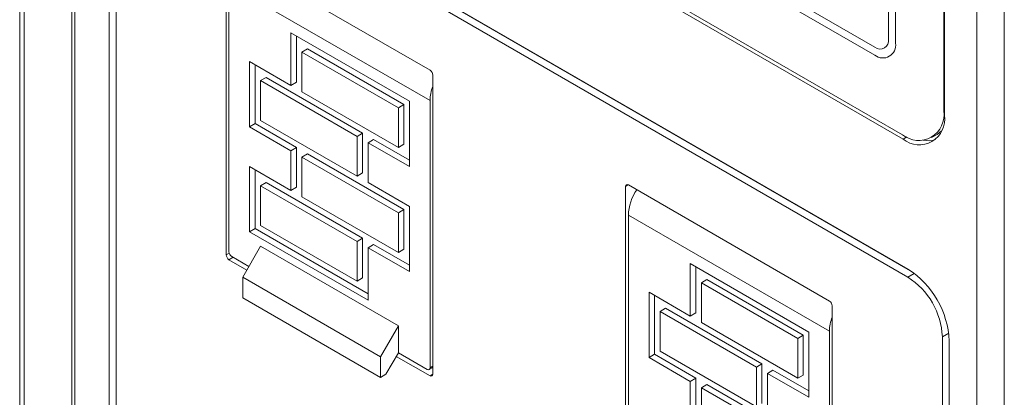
# Model space of a CAD drawing. Header units: millimetres. Extents: x -420 to 420, y -297 to 297.
# Tile 158 of 203: x 185 to 235, y 101 to 120. Entities that reach past the tile are written whole.
import ezdxf

# ---------------------------------------------------------------- set-up
doc = ezdxf.new("R2010")
doc.units = ezdxf.units.MM
doc.header["$MEASUREMENT"] = 0
doc.layers.add('layer 1', color=7, linetype='Continuous')

msp = doc.modelspace()

# ---------------------------------------------------------------- linework, layer by layer
at = {"layer": 'layer 1', "lineweight": 9}
for points in [[(184.5898, 196.8971), (184.5898, 196.8971), (184.5898, 62.4045), (184.5898, 62.4045)], [(184.8238, 196.6441), (184.8238, 196.6441), (184.8238, 61.9153), (184.8238, 61.9153)], [(187.2702, 192.1524), (187.2702, 192.1524), (187.2702, 57.4204), (187.2702, 57.4204)], [(187.4166, 191.9482), (187.4166, 191.9482), (187.4166, 57.2164), (187.4166, 57.2164)], [(233.7331, 30.4785), (233.7331, 30.4785), (233.7331, 165.2103), (233.7331, 165.2103)], [(235.1473, 164.802), (235.1473, 164.802), (235.1473, 30.8867), (235.1473, 30.8867)], [(232.0361, 115.6451), (232.0361, 115.6451), (232.0361, 161.3724), (232.0361, 161.3724)], [(232.0713, 115.4207), (232.0713, 115.4207), (232.0713, 161.3928), (232.0713, 161.3928)], [(191.5533, 136.3615), (191.5533, 136.3615), (229.95, 114.1957), (229.95, 114.1957)], [(191.7301, 136.4635), (191.7301, 136.4635), (229.9146, 114.4201), (229.9146, 114.4201)], [(191.3059, 129.972), (191.3059, 129.972), (230.1974, 107.5204), (230.1974, 107.5204)], [(191.3059, 129.5636), (191.3059, 129.5636), (230.1974, 107.1119), (230.1974, 107.1119)], [(191.6595, 129.7678), (191.6595, 129.7678), (230.213, 107.5112), (230.213, 107.5112)], [(189.1845, 88.8582), (189.1845, 88.8582), (189.1845, 128.747), (189.1845, 128.747)], [(189.5381, 88.654), (189.5381, 88.654), (189.5381, 128.5428), (189.5381, 128.5428)], [(195.195, 123.6031), (195.195, 123.6031), (195.195, 108.252), (195.195, 108.252)], [(205.6604, 117.725), (205.6604, 117.725), (195.3364, 123.6849), (195.3364, 123.6849)], [(229.2076, 119.3194), (229.2076, 119.3194), (229.2076, 123.4023), (229.2076, 123.4023)], [(229.561, 119.1154), (229.561, 119.1154), (229.561, 123.1981), (229.561, 123.1981)], [(205.6604, 116.1735), (205.6604, 116.1735), (195.3364, 122.1334), (195.3364, 122.1334)], [(195.3364, 122.1334), (195.3364, 122.1334), (195.3364, 108.4152), (195.3364, 108.4152)], [(222.8435, 122.1768), (222.8435, 122.1768), (228.5004, 118.911), (228.5004, 118.911)], [(222.8435, 121.7684), (222.8435, 121.7684), (228.5004, 118.5028), (228.5004, 118.5028)], [(198.5184, 119.6432), (198.5184, 119.6432), (204.5997, 116.1325), (204.5997, 116.1325)], [(198.5184, 116.9485), (198.5184, 116.9485), (198.5184, 119.6432), (198.5184, 119.6432)], [(198.8014, 117.1117), (198.8014, 117.1117), (198.8014, 119.4798), (198.8014, 119.4798)], [(199.3671, 118.8266), (199.3671, 118.8266), (199.0842, 118.6634), (199.0842, 118.6634)], [(199.3671, 118.8266), (199.3671, 118.8266), (204.3169, 115.9691), (204.3169, 115.9691)], [(199.0842, 116.6219), (199.0842, 116.6219), (199.0842, 118.6634), (199.0842, 118.6634)], [(199.0842, 118.6634), (199.0842, 118.6634), (204.0341, 115.8059), (204.0341, 115.8059)], [(196.3972, 118.1732), (196.3972, 118.1732), (198.5184, 116.9485), (198.5184, 116.9485)], [(196.3972, 114.8253), (196.3972, 114.8253), (196.3972, 118.1732), (196.3972, 118.1732)], [(196.68, 114.9885), (196.68, 114.9885), (196.68, 118.01), (196.68, 118.01)], [(197.2456, 117.3565), (197.2456, 117.3565), (196.9628, 117.1933), (196.9628, 117.1933)], [(197.2456, 117.3565), (197.2456, 117.3565), (202.1955, 114.4991), (202.1955, 114.4991)], [(205.8018, 117.4799), (205.7974, 117.5797), (205.7446, 117.6711), (205.6604, 117.725)], [(205.8018, 102.1287), (205.8018, 102.1287), (205.8018, 117.4799), (205.8018, 117.4799)], [(196.9628, 117.1933), (196.9628, 117.1933), (201.9127, 114.3359), (201.9127, 114.3359)], [(196.9628, 115.1519), (196.9628, 115.1519), (196.9628, 117.1933), (196.9628, 117.1933)], [(198.8014, 117.1117), (198.8014, 117.1117), (198.5184, 116.9485), (198.5184, 116.9485)], [(205.8018, 116.8981), (205.713, 116.6665), (205.6652, 116.4213), (205.6604, 116.1735)], [(199.0842, 116.6219), (199.0842, 116.6219), (204.0341, 113.7645), (204.0341, 113.7645)], [(204.3169, 115.9691), (204.3169, 115.9691), (204.0341, 115.8059), (204.0341, 115.8059)], [(204.0341, 113.7645), (204.0341, 113.7645), (204.0341, 115.8059), (204.0341, 115.8059)], [(204.3169, 113.9277), (204.3169, 113.9277), (204.3169, 115.9691), (204.3169, 115.9691)], [(204.5997, 112.7847), (204.5997, 112.7847), (204.5997, 116.1325), (204.5997, 116.1325)], [(205.6604, 116.1735), (205.6604, 116.1735), (205.6604, 102.4553), (205.6604, 102.4553)], [(232.0361, 115.6451), (232.0361, 115.6451), (232.0713, 115.6655), (232.0713, 115.6655)], [(196.68, 114.9885), (196.68, 114.9885), (196.3972, 114.8253), (196.3972, 114.8253)], [(196.3972, 114.8253), (196.3972, 114.8253), (198.5184, 113.6007), (198.5184, 113.6007)], [(196.68, 114.9885), (196.68, 114.9885), (198.8014, 113.7639), (198.8014, 113.7639)], [(196.9628, 115.1519), (196.9628, 115.1519), (201.9127, 112.2944), (201.9127, 112.2944)], [(202.1955, 114.4991), (202.1955, 114.4991), (201.9127, 114.3359), (201.9127, 114.3359)], [(201.9127, 112.2944), (201.9127, 112.2944), (201.9127, 114.3359), (201.9127, 114.3359)], [(202.1955, 112.4578), (202.1955, 112.4578), (202.1955, 114.4991), (202.1955, 114.4991)], [(229.95, 114.1957), (229.95, 114.1957), (230.1386, 114.3045), (230.1386, 114.3045)], [(231.4145, 114.2717), (231.4145, 114.2717), (231.6975, 114.4349), (231.6975, 114.4349)], [(231.9273, 114.6165), (231.9273, 114.6165), (231.6975, 114.4349), (231.6975, 114.4349)], [(198.5184, 113.6007), (198.5184, 113.6007), (198.8014, 113.7639), (198.8014, 113.7639)], [(198.8014, 111.7226), (198.8014, 111.7226), (198.8014, 113.7639), (198.8014, 113.7639)], [(202.7613, 114.1725), (202.7613, 114.1725), (202.4783, 114.0093), (202.4783, 114.0093)], [(202.4783, 111.9678), (202.4783, 111.9678), (202.4783, 114.0093), (202.4783, 114.0093)], [(202.4783, 114.0093), (202.4783, 114.0093), (204.5997, 112.7847), (204.5997, 112.7847)], [(202.7613, 114.1725), (202.7613, 114.1725), (204.5997, 113.1113), (204.5997, 113.1113)], [(204.3169, 113.9277), (204.3169, 113.9277), (204.0341, 113.7645), (204.0341, 113.7645)], [(230.9822, 114.1367), (231.1929, 114.0931), (231.4109, 114.1035), (231.6163, 114.1673)], [(198.5184, 111.5592), (198.5184, 111.5592), (198.5184, 113.6007), (198.5184, 113.6007)], [(199.3671, 113.4373), (199.3671, 113.4373), (199.0842, 113.2741), (199.0842, 113.2741)], [(199.0842, 113.2741), (199.0842, 113.2741), (204.0341, 110.4166), (204.0341, 110.4166)], [(199.0842, 111.2326), (199.0842, 111.2326), (199.0842, 113.2741), (199.0842, 113.2741)], [(199.3671, 113.4373), (199.3671, 113.4373), (204.3169, 110.5798), (204.3169, 110.5798)], [(196.3972, 112.7839), (196.3972, 112.7839), (198.5184, 111.5592), (198.5184, 111.5592)], [(196.3972, 109.436), (196.3972, 109.436), (196.3972, 112.7839), (196.3972, 112.7839)], [(196.68, 109.5992), (196.68, 109.5992), (196.68, 112.6207), (196.68, 112.6207)], [(202.1955, 112.4578), (202.1955, 112.4578), (201.9127, 112.2944), (201.9127, 112.2944)], [(197.2456, 111.9674), (197.2456, 111.9674), (196.9628, 111.804), (196.9628, 111.804)], [(196.9628, 111.804), (196.9628, 111.804), (201.9127, 108.9466), (201.9127, 108.9466)], [(196.9628, 109.7626), (196.9628, 109.7626), (196.9628, 111.804), (196.9628, 111.804)], [(197.2456, 111.9674), (197.2456, 111.9674), (202.1955, 109.1098), (202.1955, 109.1098)], [(202.4783, 111.9678), (202.4783, 111.9678), (204.5997, 110.7432), (204.5997, 110.7432)], [(215.843, 111.8466), (215.843, 111.8466), (215.7016, 111.765), (215.7016, 111.765)], [(215.7016, 111.765), (215.7016, 111.765), (215.7016, 96.4137), (215.7016, 96.4137)], [(226.167, 105.8867), (226.167, 105.8867), (215.843, 111.8466), (215.843, 111.8466)], [(198.8014, 111.7226), (198.8014, 111.7226), (198.5184, 111.5592), (198.5184, 111.5592)], [(199.0842, 111.2326), (199.0842, 111.2326), (204.0341, 108.3752), (204.0341, 108.3752)], [(216.2778, 111.5956), (216.0136, 111.2116), (215.8628, 110.761), (215.843, 110.2952)], [(204.5997, 107.3954), (204.5997, 107.3954), (204.5997, 110.7432), (204.5997, 110.7432)], [(204.3169, 110.5798), (204.3169, 110.5798), (204.0341, 110.4166), (204.0341, 110.4166)], [(204.0341, 108.3752), (204.0341, 108.3752), (204.0341, 110.4166), (204.0341, 110.4166)], [(204.3169, 108.5386), (204.3169, 108.5386), (204.3169, 110.5798), (204.3169, 110.5798)], [(226.167, 104.3353), (226.167, 104.3353), (215.843, 110.2952), (215.843, 110.2952)], [(215.843, 110.2952), (215.843, 110.2952), (215.843, 96.5771), (215.843, 96.5771)], [(196.9628, 109.7626), (196.9628, 109.7626), (201.9127, 106.9051), (201.9127, 106.9051)], [(196.68, 109.5992), (196.68, 109.5992), (196.3972, 109.436), (196.3972, 109.436)], [(196.3972, 109.436), (196.3972, 109.436), (202.4783, 105.9253), (202.4783, 105.9253)], [(196.68, 109.5992), (196.68, 109.5992), (202.4783, 106.2519), (202.4783, 106.2519)], [(196.9628, 108.6988), (196.9628, 108.6988), (196.0436, 107.1065), (196.0436, 107.1065)], [(204.0341, 104.6167), (204.0341, 104.6167), (196.9628, 108.6988), (196.9628, 108.6988)], [(202.1955, 109.1098), (202.1955, 109.1098), (201.9127, 108.9466), (201.9127, 108.9466)], [(201.9127, 106.9051), (201.9127, 106.9051), (201.9127, 108.9466), (201.9127, 108.9466)], [(202.1955, 107.0685), (202.1955, 107.0685), (202.1955, 109.1098), (202.1955, 109.1098)], [(202.7613, 108.7834), (202.7613, 108.7834), (202.4783, 108.62), (202.4783, 108.62)], [(202.7613, 108.7834), (202.7613, 108.7834), (204.5997, 107.722), (204.5997, 107.722)], [(195.195, 108.252), (195.195, 108.252), (195.349, 108.3408), (195.349, 108.3408)], [(195.195, 108.252), (195.1996, 108.1522), (195.2524, 108.0608), (195.3364, 108.007)], [(195.3364, 108.4152), (195.341, 108.3154), (195.3938, 108.2242), (195.478, 108.1702)], [(202.4783, 105.9253), (202.4783, 105.9253), (202.4783, 108.62), (202.4783, 108.62)], [(202.4783, 108.62), (202.4783, 108.62), (204.5997, 107.3954), (204.5997, 107.3954)], [(204.3169, 108.5386), (204.3169, 108.5386), (204.0341, 108.3752), (204.0341, 108.3752)], [(195.5486, 108.1294), (195.5486, 108.1294), (195.3364, 108.007), (195.3364, 108.007)], [(195.3364, 108.007), (195.3364, 108.007), (196.2568, 107.4758), (196.2568, 107.4758)], [(196.3628, 107.6594), (196.3628, 107.6594), (195.478, 108.1702), (195.478, 108.1702)], [(219.025, 107.805), (219.025, 107.805), (225.1061, 104.2945), (225.1061, 104.2945)], [(219.025, 105.1103), (219.025, 105.1103), (219.025, 107.805), (219.025, 107.805)], [(219.3078, 105.2737), (219.3078, 105.2737), (219.3078, 107.6418), (219.3078, 107.6418)], [(232.3189, 103.8459), (232.2507, 105.3427), (231.4597, 106.7129), (230.1974, 107.5204)], [(230.5256, 107.3014), (230.5256, 107.3014), (230.1974, 107.1119), (230.1974, 107.1119)], [(203.1147, 103.0245), (203.1147, 103.0245), (196.0436, 107.1065), (196.0436, 107.1065)], [(196.0436, 107.1065), (196.0436, 107.1065), (196.0436, 106.0475), (196.0436, 106.0475)], [(202.1955, 107.0685), (202.1955, 107.0685), (201.9127, 106.9051), (201.9127, 106.9051)], [(219.8734, 106.9885), (219.8734, 106.9885), (219.5906, 106.8251), (219.5906, 106.8251)], [(219.5906, 104.7839), (219.5906, 104.7839), (219.5906, 106.8251), (219.5906, 106.8251)], [(219.5906, 106.8251), (219.5906, 106.8251), (224.5405, 103.9677), (224.5405, 103.9677)], [(219.8734, 106.9885), (219.8734, 106.9885), (224.8233, 104.1311), (224.8233, 104.1311)], [(231.9653, 104.0501), (231.9085, 105.2973), (231.2493, 106.4391), (230.1974, 107.1119)], [(216.9036, 106.3349), (216.9036, 106.3349), (219.025, 105.1103), (219.025, 105.1103)], [(216.9036, 102.9871), (216.9036, 102.9871), (216.9036, 106.3349), (216.9036, 106.3349)], [(217.1864, 103.1505), (217.1864, 103.1505), (217.1864, 106.1717), (217.1864, 106.1717)], [(203.1147, 101.9653), (203.1147, 101.9653), (196.0436, 106.0475), (196.0436, 106.0475)], [(226.3084, 105.6419), (226.3038, 105.7415), (226.251, 105.8329), (226.167, 105.8867)], [(217.7522, 105.5185), (217.7522, 105.5185), (217.4694, 105.3551), (217.4694, 105.3551)], [(217.4694, 105.3551), (217.4694, 105.3551), (222.4191, 102.4977), (222.4191, 102.4977)], [(217.4694, 103.3139), (217.4694, 103.3139), (217.4694, 105.3551), (217.4694, 105.3551)], [(217.7522, 105.5185), (217.7522, 105.5185), (222.7021, 102.6611), (222.7021, 102.6611)], [(219.3078, 105.2737), (219.3078, 105.2737), (219.025, 105.1103), (219.025, 105.1103)], [(226.3084, 90.2906), (226.3084, 90.2906), (226.3084, 105.6419), (226.3084, 105.6419)], [(219.5906, 104.7839), (219.5906, 104.7839), (224.5405, 101.9262), (224.5405, 101.9262)], [(226.3084, 105.0599), (226.2194, 104.8285), (226.1716, 104.5833), (226.167, 104.3353)], [(204.0341, 104.6167), (204.0341, 104.6167), (203.1147, 103.0245), (203.1147, 103.0245)], [(204.0341, 103.2309), (204.0341, 103.2309), (204.0341, 104.6167), (204.0341, 104.6167)], [(225.1061, 100.9464), (225.1061, 100.9464), (225.1061, 104.2945), (225.1061, 104.2945)], [(226.167, 104.3353), (226.167, 104.3353), (226.167, 90.6172), (226.167, 90.6172)], [(232.2933, 104.2395), (232.2933, 104.2395), (231.9653, 104.0501), (231.9653, 104.0501)], [(224.8233, 104.1311), (224.8233, 104.1311), (224.5405, 103.9677), (224.5405, 103.9677)], [(224.5405, 101.9262), (224.5405, 101.9262), (224.5405, 103.9677), (224.5405, 103.9677)], [(224.8233, 102.0897), (224.8233, 102.0897), (224.8233, 104.1311), (224.8233, 104.1311)], [(231.9653, 64.1613), (231.9653, 64.1613), (231.9653, 104.0501), (231.9653, 104.0501)], [(232.3189, 63.9571), (232.3189, 63.9571), (232.3189, 103.8459), (232.3189, 103.8459)], [(203.3977, 102.1287), (203.3977, 102.1287), (204.0341, 103.2309), (204.0341, 103.2309)], [(205.519, 102.3737), (205.519, 102.3737), (204.0341, 103.2309), (204.0341, 103.2309)], [(217.1864, 103.1505), (217.1864, 103.1505), (216.9036, 102.9871), (216.9036, 102.9871)], [(217.1864, 103.1505), (217.1864, 103.1505), (219.3078, 101.9258), (219.3078, 101.9258)], [(217.4694, 103.3139), (217.4694, 103.3139), (222.4191, 100.4564), (222.4191, 100.4564)], [(203.1147, 103.0245), (203.1147, 103.0245), (203.1147, 101.9653), (203.1147, 101.9653)], [(203.9279, 103.0471), (203.9279, 103.0471), (205.6604, 102.0471), (205.6604, 102.0471)], [(216.9036, 102.9871), (216.9036, 102.9871), (219.025, 101.7624), (219.025, 101.7624)], [(222.7021, 102.6611), (222.7021, 102.6611), (222.4191, 102.4977), (222.4191, 102.4977)], [(222.7021, 100.6196), (222.7021, 100.6196), (222.7021, 102.6611), (222.7021, 102.6611)], [(203.1147, 101.9653), (203.1147, 101.9653), (203.3977, 102.1287), (203.3977, 102.1287)], [(205.619, 102.3637), (205.619, 102.3637), (205.8018, 102.4693), (205.8018, 102.4693)], [(205.6604, 102.4553), (205.6604, 102.4553), (205.8018, 102.5371), (205.8018, 102.5371)], [(205.6604, 102.0471), (205.6604, 102.0471), (205.8018, 102.1287), (205.8018, 102.1287)], [(222.4191, 100.4564), (222.4191, 100.4564), (222.4191, 102.4977), (222.4191, 102.4977)], [(223.2677, 102.3345), (223.2677, 102.3345), (222.9849, 102.1711), (222.9849, 102.1711)], [(222.9849, 100.1298), (222.9849, 100.1298), (222.9849, 102.1711), (222.9849, 102.1711)], [(222.9849, 102.1711), (222.9849, 102.1711), (225.1061, 100.9464), (225.1061, 100.9464)], [(223.2677, 102.3345), (223.2677, 102.3345), (225.1061, 101.273), (225.1061, 101.273)], [(219.025, 101.7624), (219.025, 101.7624), (219.3078, 101.9258), (219.3078, 101.9258)], [(219.025, 99.7212), (219.025, 99.7212), (219.025, 101.7624), (219.025, 101.7624)], [(219.3078, 99.8844), (219.3078, 99.8844), (219.3078, 101.9258), (219.3078, 101.9258)], [(224.8233, 102.0897), (224.8233, 102.0897), (224.5405, 101.9262), (224.5405, 101.9262)], [(219.8734, 101.5992), (219.8734, 101.5992), (219.5906, 101.4358), (219.5906, 101.4358)], [(219.5906, 101.4358), (219.5906, 101.4358), (224.5405, 98.5784), (224.5405, 98.5784)], [(219.5906, 99.3946), (219.5906, 99.3946), (219.5906, 101.4358), (219.5906, 101.4358)], [(219.8734, 101.5992), (219.8734, 101.5992), (224.8233, 98.7418), (224.8233, 98.7418)]]:
    msp.add_open_spline(points, degree=3, dxfattribs=at)
for points in [[(228.5004, 118.911), (228.641, 118.7964), (228.8378, 118.7806), (228.9948, 118.8714), (228.9948, 118.8714), (229.1518, 118.962), (229.2366, 119.1404), (229.2076, 119.3194)], [(228.5004, 118.5028), (228.7112, 118.3308), (229.0064, 118.3072), (229.242, 118.4432), (229.242, 118.4432), (229.4776, 118.5792), (229.6046, 118.8468), (229.561, 119.1154)], [(229.9146, 114.4201), (230.3362, 114.0763), (230.9266, 114.0287), (231.3979, 114.3009), (231.3979, 114.3009), (231.8691, 114.5729), (232.1231, 115.1081), (232.0361, 115.6451)], [(229.95, 114.1957), (230.3716, 113.8517), (230.962, 113.8041), (231.4333, 114.0763), (231.4333, 114.0763), (231.9045, 114.3485), (232.1585, 114.8835), (232.0713, 115.4207)], [(215.843, 111.8466), (215.8148, 111.8696), (215.7756, 111.8728), (215.744, 111.8546), (215.744, 111.8546), (215.7126, 111.8364), (215.6958, 111.8008), (215.7016, 111.765)], [(205.519, 102.3737), (205.5472, 102.3507), (205.5864, 102.3475), (205.618, 102.3657), (205.618, 102.3657), (205.6494, 102.3839), (205.6662, 102.4195), (205.6604, 102.4553)], [(205.6604, 102.0471), (205.6886, 102.0241), (205.728, 102.0209), (205.7594, 102.0391), (205.7594, 102.0391), (205.7908, 102.0573), (205.8076, 102.0929), (205.8018, 102.1287)]]:
    msp.add_open_spline(points, degree=3, knots=[0, 0, 0, 0, 0.3333333, 0.3333333, 0.3333333, 0.3333333, 1, 1, 1, 1], dxfattribs=at)

doc.saveas('drawing.dxf')
